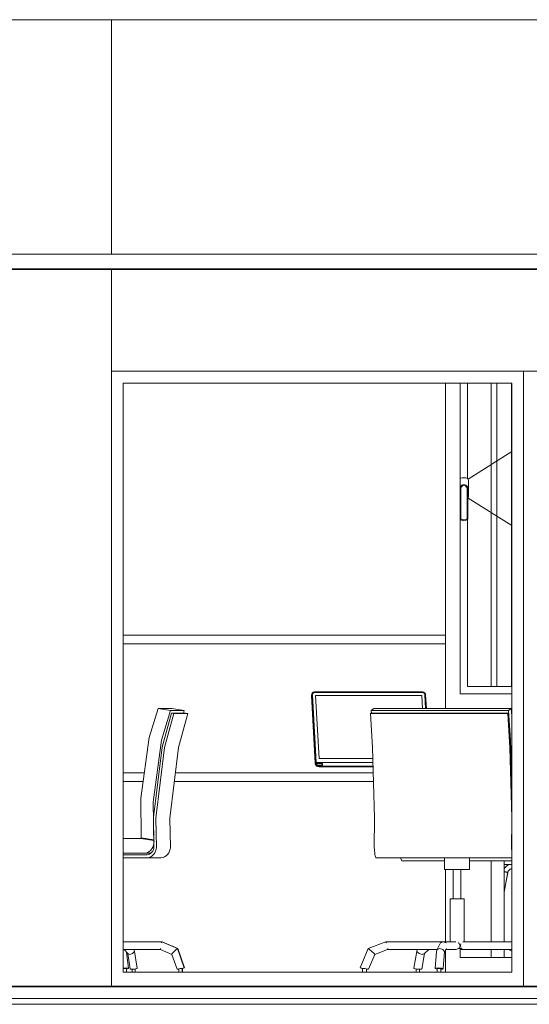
# Model space of a CAD drawing. Header units: millimetres. Extents: x -30280 to 309309, y -17460 to 4378.
# Tile 98 of 256: x 56649 to 58387, y -12604 to -9244. Entities that reach past the tile are written whole.
import ezdxf

# ---------------------------------------------------------------- set-up
doc = ezdxf.new("R2010")
doc.units = ezdxf.units.MM
doc.header["$MEASUREMENT"] = 0
doc.linetypes.add('Wipeout_Contour', pattern=[1000, 0, -1000])
for name, color, linetype, lineweight in [('P1_P2_PLANTA PRIMERA_2_10_ESTR_Fotjats_Pluma_Nº__1', 7, 'Continuous', 5), ('P1_P2_PLANTA PRIMERA_2_12_FAÇ_Façana_Pluma_Nº__1', 7, 'Continuous', 5), ('P1_P2_PLANTA PRIMERA_2_12_FAÇ_Façana_Pluma_Nº__47', 7, 'Continuous', 20), ('P1_P2_PLANTA PRIMERA_2_Nuevo_07_CR_Cel Ras pladur_Pluma_Nº__1', 7, 'Continuous', 5), ('P1_P2_PLANTA PRIMERA_2_Nuevo_07_CR_Cel Ras_lames_Pluma_Nº__1', 7, 'Continuous', 5), ('P1_P2_PLANTA PRIMERA_2_Nuevo_08_E_Envans secs_Pluma_Nº__1', 7, 'Continuous', 5), ('P1_P2_PLANTA PRIMERA_2_Nuevo_08_E_Envans secs_Pluma_Nº__47', 7, 'Continuous', 20), ('P1_P2_PLANTA PRIMERA_2_Nuevo_09_EI_Mobiliari general_Pluma_Nº__1', 7, 'Continuous', 5), ('P1_P2_PLANTA PRIMERA_2_Nuevo_14_PAV_Soft Light Grey 0554_Pluma_Nº__29', 7, 'Continuous', 20)]:
    doc.layers.add(name, color=color, linetype=linetype, lineweight=lineweight)
doc.layers.add('P1_P2_PLANTA PRIMERA_2_12_FAÇ_Façana_Pluma_Nº__3', color=7, linetype='Continuous', lineweight=5, true_color=0xa4a4a4)
doc.layers.add('P1_P2_PLANTA PRIMERA_2_Nuevo_08_E_Envans secs_Pluma_Nº__3', color=7, linetype='Continuous', lineweight=5, true_color=0xa4a4a4)
doc.layers.add('P1_P2_PLANTA PRIMERA_2_Nuevo_08_E_Envans secs', color=7, linetype='Continuous')

msp = doc.modelspace()

# ---------------------------------------------------------------- linework, layer by layer
at = {"layer": 'P1_P2_PLANTA PRIMERA_2_10_ESTR_Fotjats_Pluma_Nº__1', "color": 7, "linetype": 'Continuous', "lineweight": 5}
for p, q in [((73152, -12584.4), (36809, -12584.4)), ((73152, -12604.4), (36809, -12604.4))]:
    msp.add_line(p, q, dxfattribs=at)

# ---------------------------------------------------------------- wipeouts: each hides what was drawn before it
at = {"color": 254, "linetype": 'Wipeout_Contour', "lineweight": 0, "ltscale": 286801.87478}
msp.add_wipeout([(56145.9, -9244.4), (56145.9, -10044.4), (56427.7, -10044.4), (56961.9, -10044.4), (56961.9, -9244.4)], dxfattribs=at).dxf.layer = 'P1_P2_PLANTA PRIMERA_2_Nuevo_08_E_Envans secs'
at = {"color": 254, "linetype": 'Wipeout_Contour', "lineweight": 0, "ltscale": 230752.670218}
msp.add_wipeout([(56145.9, -12542.4), (56961.9, -12542.4), (56961.9, -10097.4), (56145.9, -10097.4)], dxfattribs=at).dxf.layer = 'P1_P2_PLANTA PRIMERA_2_Nuevo_08_E_Envans secs'
at = {"color": 254, "linetype": 'Wipeout_Contour', "lineweight": 0, "ltscale": 238081.105446}
msp.add_wipeout([(58367.4, -10484.4), (58367.4, -12542.4), (58407.4, -12542.4), (58407.4, -10484.4)], dxfattribs=at).dxf.layer = 'P1_P2_PLANTA PRIMERA_2_Nuevo_08_E_Envans secs'

# ---------------------------------------------------------------- next in the draw order: linework, layer by layer
at = {"layer": 'P1_P2_PLANTA PRIMERA_2_Nuevo_07_CR_Cel Ras_lames_Pluma_Nº__1', "color": 7, "linetype": 'Continuous', "lineweight": 5}
msp.add_line((56727.7, -10094.4), (56427.7, -10094.4), dxfattribs=at)

# ---------------------------------------------------------------- next in the draw order: wipeouts: each hides what was drawn before it
at = {"color": 254, "linetype": 'Wipeout_Contour', "lineweight": 0, "ltscale": 237793.591105}
msp.add_wipeout([(60355.9, -9244.4), (56961.9, -9244.4), (56961.9, -10044.4), (60355.9, -10044.4)], dxfattribs=at).dxf.layer = 'P1_P2_PLANTA PRIMERA_2_Nuevo_08_E_Envans secs'
at = {"color": 254, "linetype": 'Wipeout_Contour', "lineweight": 0, "ltscale": 358453.500359}
msp.add_wipeout([(59227.4, -10484.4), (59267.4, -10484.4), (59267.4, -10444.4), (58367.4, -10444.4), (58367.4, -10484.4), (58407.4, -10484.4)], dxfattribs=at).dxf.layer = 'P1_P2_PLANTA PRIMERA_2_Nuevo_08_E_Envans secs'
at = {"color": 254, "linetype": 'Wipeout_Contour', "lineweight": 0, "ltscale": 232548.015594}
msp.add_wipeout([(56961.9, -12494.4), (57001.9, -12494.4), (57001.9, -10484.4), (56961.9, -10484.4)], dxfattribs=at).dxf.layer = 'P1_P2_PLANTA PRIMERA_2_Nuevo_08_E_Envans secs'

# ---------------------------------------------------------------- next in the draw order: linework, layer by layer
at = {"layer": 'P1_P2_PLANTA PRIMERA_2_10_ESTR_Fotjats_Pluma_Nº__1', "color": 7, "linetype": 'Continuous', "lineweight": 5}
msp.add_line((63927.1, -9244.4), (36809, -9244.4), dxfattribs=at)
at = {"layer": 'P1_P2_PLANTA PRIMERA_2_Nuevo_07_CR_Cel Ras pladur_Pluma_Nº__1', "color": 7, "linetype": 'Continuous', "lineweight": 5, "flags": 128}
msp.add_lwpolyline([(60627.7, -10044.4), (60327.7, -10044.4), (60027.7, -10044.4), (59727.7, -10044.4), (59427.7, -10044.4), (59127.7, -10044.4), (58827.7, -10044.4), (58527.7, -10044.4), (58227.7, -10044.4), (57927.7, -10044.4), (57627.7, -10044.4), (57327.7, -10044.4), (57027.7, -10044.4), (56727.7, -10044.4), (56427.7, -10044.4)], dxfattribs=at)
at = {"layer": 'P1_P2_PLANTA PRIMERA_2_Nuevo_08_E_Envans secs_Pluma_Nº__47', "color": 7, "linetype": 'Continuous', "lineweight": 20}
msp.add_line((56961.9, -10044.4), (56961.9, -9244.4), dxfattribs=at)

# ---------------------------------------------------------------- next in the draw order: wipeouts: each hides what was drawn before it
at = {"color": 254, "linetype": 'Wipeout_Contour', "lineweight": 0, "ltscale": 237904.01248}
msp.add_wipeout([(58367.4, -10484.4), (58327.4, -10484.4), (58327.4, -12494.4), (58367.4, -12494.4)], dxfattribs=at).dxf.layer = 'P1_P2_PLANTA PRIMERA_2_Nuevo_08_E_Envans secs'

# ---------------------------------------------------------------- next in the draw order: wipeouts: each hides what was drawn before it
at = {"color": 254, "linetype": 'Wipeout_Contour', "lineweight": 0, "ltscale": 351646.646713}
msp.add_wipeout([(56961.9, -10484.4), (57001.9, -10484.4), (58327.4, -10484.4), (58367.4, -10484.4), (58367.4, -10444.4), (56961.9, -10444.4)], dxfattribs=at).dxf.layer = 'P1_P2_PLANTA PRIMERA_2_Nuevo_08_E_Envans secs'
at = {"color": 254, "linetype": 'Wipeout_Contour', "lineweight": 0, "ltscale": 354037.469246}
msp.add_wipeout([(56961.9, -12542.4), (58367.4, -12542.4), (58367.4, -12494.4), (58327.4, -12494.4), (57001.9, -12494.4), (56961.9, -12494.4)], dxfattribs=at).dxf.layer = 'P1_P2_PLANTA PRIMERA_2_Nuevo_08_E_Envans secs'

# ---------------------------------------------------------------- next in the draw order: linework, layer by layer
at = {"layer": 'P1_P2_PLANTA PRIMERA_2_Nuevo_08_E_Envans secs_Pluma_Nº__1', "color": 7, "linetype": 'Continuous', "lineweight": 5}
for p, q in [((56961.9, -12494.4), (56961.9, -10484.4)), ((58367.4, -10484.4), (58367.4, -12494.4)), ((56961.9, -12542.4), (56961.9, -12494.4)), ((58367.4, -12494.4), (58367.4, -12542.4))]:
    msp.add_line(p, q, dxfattribs=at)
at = {"layer": 'P1_P2_PLANTA PRIMERA_2_Nuevo_14_PAV_Soft Light Grey 0554_Pluma_Nº__29', "color": 7, "linetype": 'Continuous', "lineweight": 20}
for p, q in [((63927.1, -12542.4), (39407.1, -12542.4)), ((63927.1, -12544.4), (39407.1, -12544.4))]:
    msp.add_line(p, q, dxfattribs=at)

# ---------------------------------------------------------------- next in the draw order: wipeouts: each hides what was drawn before it
at = {"color": 254, "linetype": 'Wipeout_Contour', "lineweight": 0, "ltscale": 238209.056458}
msp.add_wipeout([(56961.9, -10097.4), (56961.9, -10444.4), (60355.9, -10444.4), (60355.9, -10097.4)], dxfattribs=at).dxf.layer = 'P1_P2_PLANTA PRIMERA_2_Nuevo_08_E_Envans secs'
at = {"color": 254, "linetype": 'Wipeout_Contour', "lineweight": 0, "ltscale": 235225.98252}
msp.add_wipeout([(57001.9, -10484.4), (57001.9, -12494.4), (58327.4, -12494.4), (58327.4, -10484.4)], dxfattribs=at).dxf.layer = 'P1_P2_PLANTA PRIMERA_2_Nuevo_08_E_Envans secs'

# ---------------------------------------------------------------- next in the draw order: linework, layer by layer
at = {"layer": 'P1_P2_PLANTA PRIMERA_2_12_FAÇ_Façana_Pluma_Nº__1', "color": 7, "linetype": 'Continuous', "lineweight": 5}
for p, q in [((58277.1, -11519.4), (58277.1, -10484.4)), ((58327.1, -10484.4), (58327.1, -11519.4)), ((58302.1, -12114.4), (58302.1, -12391.4)), ((58302.1, -12417.4), (58302.1, -12444.4))]:
    msp.add_line(p, q, dxfattribs=at)
at = {"layer": 'P1_P2_PLANTA PRIMERA_2_12_FAÇ_Façana_Pluma_Nº__3', "color": 253, "linetype": 'Continuous', "lineweight": 5, "true_color": 0xa4a4a4}
for p, q in [((58152, -10840.7), (58152, -10484.4)), ((58177, -10810.3), (58177, -10484.4)), ((58327.4, -10718.1), (58178.6, -10811.9)), ((58153.5, -10808.8), (58152, -10810.3)), ((58158.5, -10807.4), (58153.5, -10808.8)), ((58170.5, -10807.4), (58158.5, -10807.4)), ((58175.5, -10808.8), (58170.5, -10807.4)), ((58179.1, -10812.4), (58175.5, -10808.8)), ((58180.5, -10817.4), (58179.1, -10812.4)), ((58180.5, -10871.4), (58180.5, -10817.4)), ((58151, -10844.4), (58152.8, -10837.7)), ((58151, -10948.4), (58151, -10844.4)), ((58152.8, -10837.7), (58157.7, -10832.7)), ((58154, -10844.8), (58155.4, -10839.2)), ((58154, -10947.5), (58154, -10844.8)), ((58155.4, -10839.2), (58159.3, -10835.4)), ((58157.7, -10832.7), (58164.5, -10830.9)), ((58159.3, -10835.4), (58164.5, -10834)), ((58164.5, -10830.9), (58171.2, -10832.7)), ((58164.5, -10834), (58169.6, -10835.4)), ((58169.6, -10835.4), (58173.5, -10839.2)), ((58171.2, -10832.7), (58176.1, -10837.7)), ((58173.5, -10839.2), (58175, -10844.8)), ((58175, -10844.8), (58175, -10947.5)), ((58176.1, -10837.7), (58178, -10844.4)), ((58178, -10844.4), (58178, -10948.4)), ((58178, -10877.6), (58179.1, -10876.4)), ((58327.4, -10970.8), (58178.6, -10877)), ((58179.1, -10876.4), (58180.5, -10871.4)), ((58153, -10951.4), (58151, -10948.4)), ((58152, -11544.4), (58152, -10949.9)), ((58164.5, -10954.4), (58153, -10951.4)), ((58154.8, -10948.8), (58154, -10947.5)), ((58164.5, -10951.3), (58154.8, -10948.8)), ((58174.1, -10948.8), (58164.5, -10951.3)), ((58176, -10951.4), (58164.5, -10954.4)), ((58175, -10947.5), (58174.1, -10948.8)), ((58178, -10948.4), (58176, -10951.4)), ((58177, -11519.4), (58177, -10949.9)), ((58327.4, -11519.4), (58177, -11519.4)), ((58327.4, -11544.4), (58152, -11544.4)), ((58152, -12444.4), (58152, -12415)), ((58327.4, -12444.4), (58152, -12444.4))]:
    msp.add_line(p, q, dxfattribs=at)
at = {"layer": 'P1_P2_PLANTA PRIMERA_2_12_FAÇ_Façana_Pluma_Nº__47', "color": 7, "linetype": 'Continuous', "lineweight": 20}
for p, q in [((58257.1, -11519.4), (58257.1, -10484.4)), ((58257.1, -12391.4), (58257.1, -12114.4)), ((58257.1, -12444.4), (58257.1, -12417.4))]:
    msp.add_line(p, q, dxfattribs=at)
at = {"layer": 'P1_P2_PLANTA PRIMERA_2_Nuevo_07_CR_Cel Ras pladur_Pluma_Nº__1', "color": 7, "linetype": 'Continuous', "lineweight": 5}
msp.add_line((63927.1, -10097.4), (39395.1, -10097.4), dxfattribs=at)
at = {"layer": 'P1_P2_PLANTA PRIMERA_2_Nuevo_07_CR_Cel Ras_lames_Pluma_Nº__1', "color": 7, "linetype": 'Continuous', "lineweight": 5}
for p, q in [((57027.7, -10094.4), (56727.7, -10094.4)), ((57327.7, -10094.4), (57027.7, -10094.4)), ((57627.7, -10094.4), (57327.7, -10094.4)), ((57927.7, -10094.4), (57627.7, -10094.4)), ((58227.7, -10094.4), (57927.7, -10094.4)), ((58527.7, -10094.4), (58227.7, -10094.4))]:
    msp.add_line(p, q, dxfattribs=at)
at = {"layer": 'P1_P2_PLANTA PRIMERA_2_Nuevo_08_E_Envans secs_Pluma_Nº__1', "color": 7, "linetype": 'Continuous', "lineweight": 5}
for p, q in [((56961.9, -10444.4), (58367.4, -10444.4)), ((56961.9, -10484.4), (56961.9, -10444.4)), ((58367.4, -10444.4), (58367.4, -10484.4)), ((57001.9, -10484.4), (57001.9, -12494.4)), ((58327.4, -10484.4), (57001.9, -10484.4)), ((58327.4, -12494.4), (58327.4, -10484.4)), ((57001.9, -12494.4), (58327.4, -12494.4))]:
    msp.add_line(p, q, dxfattribs=at)
at = {"layer": 'P1_P2_PLANTA PRIMERA_2_Nuevo_08_E_Envans secs_Pluma_Nº__3', "color": 253, "linetype": 'Continuous', "lineweight": 5, "true_color": 0xa4a4a4}
msp.add_line((59267.4, -10444.4), (58367.4, -10444.4), dxfattribs=at)
at = {"layer": 'P1_P2_PLANTA PRIMERA_2_Nuevo_08_E_Envans secs_Pluma_Nº__47', "color": 7, "linetype": 'Continuous', "lineweight": 20}
for p, q in [((56961.9, -10444.4), (56961.9, -10097.4)), ((58102, -10484.4), (58102, -11344.4)), ((58102, -11374.4), (58102, -11594.9)), ((58102, -12144.4), (58102, -12391.4)), ((58102, -12419), (58102, -12494.4))]:
    msp.add_line(p, q, dxfattribs=at)
at = {"layer": 'P1_P2_PLANTA PRIMERA_2_Nuevo_09_EI_Mobiliari general_Pluma_Nº__1', "color": 7, "linetype": 'Continuous', "lineweight": 5}
for p, q in [((57001.9, -11344.4), (58102, -11344.4)), ((58102, -11374.4), (58102, -11344.4)), ((57001.9, -11374.4), (58102, -11374.4)), ((57644.1, -11550.3), (57644.3, -11547.9)), ((57656.5, -11782.1), (57644.1, -11550.3)), ((57644.3, -11547.9), (57645.2, -11545.6)), ((57644.3, -11547.9), (57657.5, -11779.7)), ((57645.3, -11545.4), (57645.1, -11547.9)), ((57646.2, -11543.1), (57645.2, -11545.6)), ((57646.2, -11543.1), (57645.3, -11545.4)), ((57647.7, -11541.1), (57646.2, -11543.1)), ((57647.7, -11546), (57647.6, -11547.9)), ((57647.6, -11547.9), (57660, -11779.7)), ((57649.7, -11539.6), (57647.7, -11541.1)), ((57648.4, -11544.3), (57647.7, -11546)), ((57649.5, -11542.8), (57648.4, -11544.3)), ((57651, -11541.7), (57649.5, -11542.8)), ((57652, -11538.7), (57649.7, -11539.6)), ((57652.8, -11541), (57651, -11541.7)), ((57654.6, -11538.4), (57652, -11538.7)), ((57654.7, -11540.7), (57652.8, -11541)), ((58023.2, -11538.4), (57654.6, -11538.4)), ((58023.3, -11540.7), (57654.7, -11540.7)), ((57670, -11765.9), (57658.4, -11550.9)), ((57658.4, -11550.9), (58020.7, -11550.9)), ((58020.7, -11550.9), (58023, -11594.9)), ((58025.8, -11538.7), (58023.2, -11538.4)), ((58025.2, -11541), (58023.3, -11540.7)), ((58027.1, -11541.7), (58025.2, -11541)), ((58028.2, -11539.6), (58025.8, -11538.7)), ((58028.7, -11542.8), (58027.1, -11541.7)), ((58030.4, -11541.1), (58028.2, -11539.6)), ((58030, -11544.3), (58028.7, -11542.8)), ((58030.8, -11546), (58030, -11544.3)), ((58032.1, -11543.1), (58030.4, -11541.1)), ((58031.2, -11547.9), (58030.8, -11546)), ((58033.7, -11594.9), (58031.2, -11547.9)), ((58033.2, -11545.4), (58032.1, -11543.1)), ((58033.7, -11547.9), (58033.2, -11545.4)), ((58036.2, -11594.9), (58033.7, -11547.9)), ((57120.9, -11594.9), (57091.1, -11693.8)), ((57163, -11602.1), (57120.9, -11594.9)), ((57168.4, -11594.9), (57120.9, -11594.9)), ((57133, -11703.1), (57163, -11602.1)), ((57166.6, -11611), (57134.8, -11726.8)), ((57143.3, -11727.9), (57175.2, -11611.8)), ((57210.5, -11602.1), (57163, -11602.1)), ((57175.2, -11611.8), (57166.6, -11611)), ((57214.1, -11611), (57166.6, -11611)), ((57210.5, -11602.1), (57168.4, -11594.9)), ((57222.7, -11611.8), (57175.2, -11611.8)), ((57190.9, -11727.9), (57222.7, -11611.8)), ((57207.9, -11611), (57210.5, -11602.1)), ((57222.7, -11611.8), (57214.1, -11611)), ((57845.3, -11611.8), (57847.2, -11611)), ((57852.4, -11727.9), (57845.3, -11611.8)), ((57845.3, -11611.8), (58313.6, -11611.8)), ((57847.2, -11611), (58315.5, -11611)), ((57848, -11602.1), (57857.4, -11594.9)), ((57848.6, -11611), (57848, -11602.1)), ((57848, -11602.1), (58316.3, -11602.1)), ((57857.4, -11594.9), (58325.7, -11594.9)), ((58313.6, -11611.8), (58315.5, -11611)), ((58320.7, -11727.9), (58313.6, -11611.8)), ((58315.5, -11611), (58322.6, -11726.8)), ((58316.3, -11602.1), (58325.7, -11594.9)), ((58323, -11703.1), (58316.3, -11602.1)), ((58325.7, -11594.9), (58327.4, -11619.5)), ((57091.1, -11693.8), (57062, -11900.7)), ((57104.1, -11914.1), (57133, -11703.1)), ((58327.4, -11846), (58323, -11703.1)), ((57134.8, -11726.8), (57105, -11966.1)), ((57113.3, -11969), (57143.3, -11727.9)), ((57160.8, -11969), (57190.9, -11727.9)), ((57859.1, -11969), (57852.4, -11727.9)), ((58327.4, -11967.7), (58320.7, -11727.9)), ((58322.6, -11726.8), (58327.4, -11897.9)), ((57657, -11784.6), (57656.5, -11782.1)), ((57658.1, -11786.9), (57657, -11784.6)), ((57657.5, -11779.7), (57658, -11782.1)), ((57658, -11782.1), (57659.1, -11784.4)), ((57659.8, -11788.8), (57658.1, -11786.9)), ((57659.1, -11784.4), (57660, -11785.5)), ((57660, -11789), (57659.8, -11788.8)), ((57660, -11791.9), (57660, -11779.2)), ((57660, -11779.7), (57660, -11779.8)), ((57670.1, -11793.7), (57660, -11791.9)), ((57696.5, -11779.2), (57660.1, -11779.2)), ((57660.1, -11791.9), (57696.5, -11791.9)), ((57660.6, -11783.7), (57660.5, -11784.3)), ((57660.5, -11784.3), (57660.5, -11784.9)), ((57660.5, -11784.9), (57660.5, -11785.5)), ((57660.5, -11785.5), (57660.5, -11786.2)), ((57660.5, -11786.2), (57660.5, -11786.8)), ((57660.5, -11786.8), (57660.6, -11787.3)), ((57660.7, -11783.1), (57660.6, -11783.3)), ((57660.6, -11783.3), (57660.6, -11783.7)), ((57660.6, -11787.3), (57660.6, -11787.7)), ((57660.6, -11787.7), (57660.7, -11788)), ((57660.8, -11783), (57660.7, -11783.1)), ((57660.7, -11788), (57660.8, -11788.1)), ((57678.8, -11783), (57660.8, -11783)), ((57660.8, -11788.1), (57678.8, -11788.1)), ((57663.1, -11783.7), (57663, -11784.3)), ((57663, -11784.3), (57663, -11784.9)), ((57663, -11784.9), (57663, -11785.5)), ((57663, -11785.5), (57663, -11786.2)), ((57663, -11786.2), (57663, -11786.8)), ((57663, -11786.8), (57663.1, -11787.3)), ((57663.2, -11783.3), (57663.1, -11783.7)), ((57663.1, -11787.3), (57663.2, -11787.7)), ((57663.3, -11783.1), (57663.2, -11783.3)), ((57663.2, -11787.7), (57663.3, -11788)), ((57663.3, -11783), (57663.3, -11783.1)), ((57663.3, -11788), (57663.3, -11788.1)), ((57853.4, -11765.9), (57670, -11765.9)), ((57678.9, -11783.1), (57678.8, -11783)), ((57678.8, -11788.1), (57678.9, -11788)), ((57679, -11783.3), (57678.9, -11783.1)), ((57678.9, -11788), (57679, -11787.7)), ((57679.1, -11783.7), (57679, -11783.3)), ((57679, -11787.7), (57679.1, -11787.3)), ((57679.1, -11784.3), (57679.1, -11783.7)), ((57679.2, -11784.9), (57679.1, -11784.3)), ((57679.1, -11786.8), (57679.2, -11786.2)), ((57679.1, -11787.3), (57679.1, -11786.8)), ((57679.2, -11785.5), (57679.2, -11784.9)), ((57679.2, -11786.2), (57679.2, -11785.5)), ((57680.6, -11784.3), (57680.5, -11784.9)), ((57680.5, -11784.9), (57680.5, -11785.5)), ((57680.5, -11785.5), (57680.5, -11786.2)), ((57680.5, -11786.2), (57680.6, -11786.8)), ((57680.7, -11783.3), (57680.6, -11783.7)), ((57680.6, -11783.7), (57680.6, -11784.3)), ((57680.6, -11786.8), (57680.6, -11787.3)), ((57680.6, -11787.3), (57680.7, -11787.7)), ((57680.8, -11783.1), (57680.7, -11783.3)), ((57680.7, -11787.7), (57680.8, -11788)), ((57680.9, -11783), (57680.8, -11783.1)), ((57680.8, -11788), (57680.9, -11788.1)), ((57681.4, -11783), (57680.9, -11783)), ((57680.9, -11788.1), (57681.4, -11788.1)), ((57681.5, -11783.1), (57681.4, -11783)), ((57681.4, -11788.1), (57681.5, -11788)), ((57681.6, -11783.3), (57681.5, -11783.1)), ((57681.5, -11788), (57681.6, -11787.7)), ((57681.7, -11783.7), (57681.6, -11783.3)), ((57681.6, -11787.7), (57681.7, -11787.3)), ((57681.8, -11784.3), (57681.7, -11783.7)), ((57681.7, -11787.3), (57681.8, -11786.8)), ((57681.8, -11784.9), (57681.8, -11784.3)), ((57681.8, -11785.5), (57681.8, -11784.9)), ((57681.8, -11786.2), (57681.8, -11785.5)), ((57681.8, -11786.8), (57681.8, -11786.2)), ((57697.2, -11779.2), (57696.5, -11779.2)), ((57696.5, -11791.9), (57697.2, -11791.9)), ((57698.6, -11779.2), (57697.2, -11779.2)), ((57697.2, -11791.9), (57698.6, -11791.9)), ((57700.5, -11779.2), (57698.6, -11779.2)), ((57698.6, -11791.9), (57700.5, -11791.9)), ((57702.8, -11779.2), (57700.5, -11779.2)), ((57700.5, -11791.9), (57702.8, -11791.9)), ((57705.4, -11779.2), (57702.8, -11779.2)), ((57702.8, -11791.9), (57705.4, -11791.9)), ((57708, -11779.2), (57705.4, -11779.2)), ((57705.4, -11791.9), (57708, -11791.9)), ((57853.8, -11779.2), (57708, -11779.2)), ((57708, -11791.9), (57854.1, -11791.9)), ((57001.9, -11814.4), (57074.1, -11814.4)), ((57180.1, -11814.4), (57854.8, -11814.4)), ((57670.9, -11793.8), (57670.1, -11793.7)), ((57675, -11794.4), (57670.9, -11793.8)), ((57675, -11794.4), (57710.1, -11794.4)), ((57706.5, -11793.7), (57707.1, -11793.8)), ((57707.1, -11793.8), (57710.1, -11794.4)), ((57710.1, -11794.4), (57854.2, -11794.4)), ((57001.9, -11844.4), (57069.9, -11844.4)), ((57176.3, -11844.4), (57855.6, -11844.4)), ((57062, -11900.7), (57063.7, -12035.8)), ((57106.2, -12043.1), (57104.1, -11914.1)), ((57105, -11966.1), (57104.8, -11967.4)), ((57104.8, -11967.4), (57105.7, -12013.3)), ((57115.3, -12070.4), (57113.3, -11969)), ((57162.9, -12070.4), (57160.8, -11969)), ((57858.6, -12070.4), (57859.1, -11969)), ((58327, -12070.4), (58327.4, -11977)), ((57105.7, -12013.3), (57106.3, -12046)), ((57062.4, -12038.4), (57001.9, -12038.4)), ((57106.5, -12046), (57062.4, -12038.4)), ((57079, -12038.4), (57062.4, -12038.4)), ((57063.7, -12035.8), (57106.2, -12043.1)), ((57102.7, -12068.3), (57105.2, -12061.5)), ((57105.2, -12061.5), (57106.7, -12054.4)), ((57106.3, -12043.1), (57106.2, -12043.1)), ((57106.3, -12046), (57106.5, -12055.1)), ((57106.9, -12046.1), (57106.5, -12046)), ((57106.5, -12055.1), (57106.8, -12068.9)), ((57106.7, -12054.4), (57107.1, -12047)), ((57107.1, -12047), (57106.9, -12046.1)), ((57001.9, -12088.4), (57081.1, -12088.4)), ((57081.3, -12094.4), (57001.9, -12094.4)), ((57081.1, -12088.4), (57084.1, -12087.4)), ((57096.8, -12088.4), (57081.1, -12088.4)), ((57083.5, -12094.4), (57081.3, -12094.4)), ((57088, -12093.5), (57083.5, -12094.4)), ((57084.1, -12087.4), (57089.8, -12084.1)), ((57092.2, -12091.7), (57088, -12093.5)), ((57089.8, -12084.1), (57094.9, -12079.7)), ((57096.1, -12089.1), (57092.2, -12091.7)), ((57094.9, -12079.7), (57099.2, -12074.4)), ((57099.6, -12085.7), (57096.1, -12089.1)), ((57099.2, -12074.4), (57102.7, -12068.3)), ((57102.5, -12081.7), (57099.6, -12085.7)), ((57101.1, -12097.3), (57105.7, -12092.8)), ((57104.8, -12077.2), (57102.5, -12081.7)), ((57106.3, -12072.2), (57104.8, -12077.2)), ((57105.7, -12092.8), (57109.6, -12087.5)), ((57106.8, -12068.9), (57106.3, -12072.2)), ((57109.6, -12087.5), (57112.6, -12081.4)), ((57112.6, -12081.4), (57114.6, -12074.8)), ((57114.6, -12074.8), (57115.3, -12070.4)), ((57148.6, -12097.3), (57153.3, -12092.8)), ((57153.3, -12092.8), (57157.1, -12087.5)), ((57157.1, -12087.5), (57160.1, -12081.4)), ((57160.1, -12081.4), (57162.2, -12074.8)), ((57162.2, -12074.8), (57162.9, -12070.4)), ((57858.8, -12074.8), (57858.6, -12070.4)), ((57859.2, -12081.4), (57858.8, -12074.8)), ((57859.9, -12087.5), (57859.2, -12081.4)), ((57860.7, -12092.8), (57859.9, -12087.5)), ((57861.8, -12097.3), (57860.7, -12092.8)), ((58327.1, -12074.8), (58327, -12070.4)), ((58327.4, -12078.7), (58327.1, -12074.8)), ((57001.9, -12104.4), (57081.3, -12104.4)), ((57081.3, -12104.4), (57084.3, -12104.4)), ((57084.3, -12104.4), (57090.2, -12103.2)), ((57131.8, -12104.4), (57084.3, -12104.4)), ((57090.2, -12103.2), (57095.9, -12100.8)), ((57095.9, -12100.8), (57101.1, -12097.3)), ((57131.8, -12104.4), (57137.8, -12103.2)), ((57137.8, -12103.2), (57143.4, -12100.8)), ((57143.4, -12100.8), (57148.6, -12097.3)), ((57862.9, -12100.8), (57861.8, -12097.3)), ((57864.2, -12103.2), (57862.9, -12100.8)), ((57865.5, -12104.4), (57864.2, -12103.2)), ((57865.5, -12104.4), (58327.4, -12104.4)), ((57953, -12114.4), (57948.4, -12104.4)), ((57953, -12114.4), (58098.1, -12114.4)), ((58098.1, -12144.4), (58098.1, -12104.4)), ((58183.9, -12144.4), (58183.9, -12104.4)), ((58183.9, -12114.4), (58327.4, -12114.4)), ((58302.1, -12129.6), (58302.4, -12127.9)), ((58327.4, -12127.9), (58302.1, -12127.9)), ((58314, -12129.9), (58318.3, -12127.9)), ((58104.7, -12144.4), (58098.1, -12144.4)), ((58132.6, -12144.4), (58104.7, -12144.4)), ((58128.1, -12244.4), (58128.1, -12144.4)), ((58165.4, -12144.4), (58132.6, -12144.4)), ((58153.9, -12244.4), (58153.9, -12144.4)), ((58183.9, -12144.4), (58165.4, -12144.4)), ((58302.1, -12141.4), (58305.2, -12137.1)), ((58303, -12152.2), (58302.1, -12152.1)), ((58302.1, -12221.7), (58314.3, -12152.9)), ((58302.1, -12219.4), (58313.6, -12155.3)), ((58304.4, -12152.3), (58303, -12152.2)), ((58305.7, -12152.6), (58304.4, -12152.3)), ((58305.2, -12137.1), (58309.2, -12133.1)), ((58307.1, -12152.8), (58305.7, -12152.6)), ((58308.4, -12153.1), (58307.1, -12152.8)), ((58309.7, -12153.4), (58308.4, -12153.1)), ((58309.2, -12133.1), (58314, -12129.9)), ((58310.8, -12153.8), (58309.7, -12153.4)), ((58311.8, -12154.1), (58310.8, -12153.8)), ((58312.6, -12154.4), (58311.8, -12154.1)), ((58313.1, -12154.8), (58312.6, -12154.4)), ((58313.5, -12155.1), (58313.1, -12154.8)), ((58313.6, -12155.3), (58313.5, -12155.1)), ((58313.6, -12155.3), (58314.4, -12152.5)), ((58314.4, -12152.5), (58315.6, -12149.8)), ((58315.6, -12149.9), (58317.2, -12147.6)), ((58317.2, -12147.6), (58319.4, -12145.5)), ((58319.4, -12145.5), (58321.8, -12143.8)), ((58321.8, -12143.8), (58324.5, -12142.6)), ((58324.5, -12142.6), (58327.4, -12141.9)), ((58121, -12244.4), (58117.4, -12244.4)), ((58117.4, -12391.4), (58117.4, -12244.4)), ((58136.4, -12244.4), (58121, -12244.4)), ((58154.4, -12244.4), (58136.4, -12244.4)), ((58164.6, -12244.4), (58154.4, -12244.4)), ((58164.6, -12391.4), (58164.6, -12244.4)), ((57134.1, -12391.4), (57001.9, -12391.4)), ((57132.4, -12395.2), (57134.1, -12391.4)), ((57135, -12391.4), (57134.1, -12391.4)), ((57186.8, -12414.5), (57134.1, -12391.4)), ((57134.9, -12391.8), (57135, -12391.4)), ((57187.9, -12414.5), (57135, -12391.4)), ((57837.8, -12414.5), (57898.2, -12391.4)), ((57900.3, -12395.2), (57898.2, -12391.4)), ((57898.2, -12391.4), (58093.9, -12391.4)), ((58072.9, -12417.4), (58084.2, -12395.2)), ((58093.9, -12391.4), (58084.2, -12395.2)), ((58103.9, -12395.2), (58093.9, -12391.4)), ((58093.9, -12391.4), (58136.4, -12391.4)), ((58146.9, -12395.2), (58144.8, -12394.4)), ((58151, -12404.4), (58146.9, -12395.2)), ((58327.4, -12391.4), (58160.5, -12391.4)), ((57129.2, -12417.4), (57001.9, -12417.4)), ((57018.2, -12431.3), (57004.9, -12417.4)), ((57019.6, -12482.3), (57013.4, -12426.3)), ((57018.2, -12431.3), (57025, -12434.2)), ((57026.1, -12484), (57018.2, -12431.3)), ((57025, -12434.2), (57034.2, -12431.3)), ((57034.2, -12431.3), (57040.3, -12424.4)), ((57040.3, -12424.4), (57039.9, -12417.4)), ((57049.3, -12480.7), (57039.9, -12417.4)), ((57129.2, -12417.4), (57128.9, -12413.6)), ((57167.5, -12434.2), (57129.2, -12417.4)), ((57167.5, -12434.2), (57169.3, -12431.3)), ((57169.3, -12431.3), (57175.7, -12424.4)), ((57175.7, -12424.4), (57182.9, -12417.4)), ((57182.9, -12417.4), (57186.8, -12414.5)), ((57210.2, -12480), (57186.8, -12414.5)), ((57187.1, -12415.4), (57187.9, -12414.5)), ((57211.5, -12480), (57187.9, -12414.5)), ((57810.9, -12480), (57837.8, -12414.5)), ((57842.2, -12417.4), (57837.8, -12414.5)), ((57850.5, -12424.4), (57842.2, -12417.4)), ((57857.8, -12431.3), (57850.5, -12424.4)), ((57859.9, -12434.2), (57857.8, -12431.3)), ((57859.9, -12434.2), (57903.8, -12417.4)), ((57903.8, -12417.4), (57904.2, -12413.6)), ((57903.8, -12417.4), (58072.9, -12417.4)), ((57993.7, -12480.7), (58004.7, -12417.4)), ((58004.2, -12424.4), (58004.7, -12417.4)), ((58011.3, -12431.3), (58004.2, -12424.4)), ((58021.8, -12434.2), (58011.3, -12431.3)), ((58020.4, -12484), (58029.6, -12431.3)), ((58029.6, -12431.3), (58021.8, -12434.2)), ((58029.6, -12431.3), (58045, -12417.4)), ((58065.7, -12482.3), (58070.4, -12424.4)), ((58072.9, -12417.4), (58070.4, -12424.4)), ((58082.2, -12414.5), (58072.9, -12417.4)), ((58092.7, -12417.4), (58082.2, -12414.5)), ((58098.3, -12424.4), (58092.7, -12417.4)), ((58093.6, -12482.3), (58098.3, -12424.4)), ((58098.1, -12426.6), (58104.7, -12413.6)), ((58102.8, -12417.4), (58137, -12417.4)), ((58137, -12417.4), (58146.9, -12413.6)), ((58154.4, -12414.4), (58144.8, -12414.4)), ((58146.9, -12413.6), (58151, -12404.4)), ((58156.2, -12417.4), (58150.8, -12414.4)), ((58153.6, -12398.4), (58152.3, -12404.4)), ((58152.3, -12404.4), (58153.6, -12410.5)), ((58156.1, -12414.4), (58154.4, -12414.4)), ((58155.3, -12414.4), (58159.2, -12417.4)), ((58157.9, -12416.5), (58156.2, -12417.4)), ((58159.2, -12417.4), (58156.2, -12417.4)), ((58327.4, -12417.4), (58159.2, -12417.4)), ((58327.4, -12423.3), (58316, -12417.4)), ((57185.6, -12484.7), (57167.5, -12434.2)), ((57839.1, -12484.7), (57859.9, -12434.2)), ((57001.9, -12480.8), (57002.2, -12480.7)), ((57002.4, -12484.6), (57001.9, -12484.5)), ((57002.2, -12480.7), (57011.7, -12480)), ((57002.4, -12482.4), (57005.3, -12482.4)), ((57002.4, -12494.4), (57002.4, -12482.4)), ((57005.3, -12482.4), (57009.6, -12482.4)), ((57009.6, -12482.4), (57012.9, -12482.4)), ((57011.7, -12480), (57018.9, -12480.7)), ((57012.9, -12482.4), (57013.3, -12482.4)), ((57013.3, -12494.4), (57013.3, -12482.4)), ((57013.5, -12484), (57013.3, -12484)), ((57019.6, -12482.3), (57013.5, -12484)), ((57018.9, -12480.7), (57019.6, -12482.3)), ((57026.1, -12484), (57032.6, -12484.7)), ((57032.4, -12494.4), (57032.4, -12484.7)), ((57032.6, -12484.7), (57042, -12484)), ((57042, -12484), (57049, -12482.3)), ((57043.1, -12494.4), (57043.1, -12483.8)), ((57049, -12482.3), (57049.3, -12480.7)), ((57190.2, -12484), (57185.6, -12484.7)), ((57185.6, -12484.7), (57188.2, -12484)), ((57186.7, -12484.7), (57190.4, -12484)), ((57186.7, -12484.7), (57186.7, -12484.5)), ((57188.2, -12484), (57196.5, -12482.3)), ((57192.2, -12483.6), (57190.2, -12484)), ((57190.4, -12484), (57192.2, -12483.7)), ((57192.2, -12494.4), (57192.2, -12483.4)), ((57196.5, -12482.3), (57205.6, -12480.7)), ((57196.7, -12482.4), (57197.2, -12482.4)), ((57197.2, -12482.4), (57201.4, -12482.4)), ((57199.3, -12482.3), (57198.8, -12482.4)), ((57207.6, -12480.7), (57199.3, -12482.3)), ((57201.4, -12482.4), (57203.6, -12482.4)), ((57202.7, -12481.7), (57207.9, -12480.7)), ((57203.6, -12482.4), (57204.8, -12482.4)), ((57203.6, -12494.4), (57203.6, -12482.4)), ((57204.8, -12494.4), (57204.8, -12482.4)), ((57205.6, -12480.7), (57210.2, -12480)), ((57210.2, -12480), (57207.6, -12480.7)), ((57207.9, -12480.7), (57211.5, -12480)), ((57816.2, -12480.7), (57810.9, -12480)), ((57810.9, -12480), (57813.8, -12480.7)), ((57813.8, -12480.7), (57823.3, -12482.3)), ((57826.7, -12482.3), (57816.2, -12480.7)), ((57821, -12482.4), (57818.5, -12482.4)), ((57818.5, -12494.4), (57818.5, -12482.4)), ((57825.8, -12482.4), (57821, -12482.4)), ((57823.3, -12482.3), (57823.9, -12482.4)), ((57826.4, -12482.4), (57825.8, -12482.4)), ((57836.2, -12484), (57826.7, -12482.3)), ((57831.5, -12494.4), (57831.5, -12483.4)), ((57831.5, -12483.7), (57833.8, -12484)), ((57833.8, -12484), (57839.1, -12484.7)), ((57839.1, -12484.7), (57836.2, -12484)), ((57994.1, -12482.3), (57993.7, -12480.7)), ((58002.2, -12484), (57994.1, -12482.3)), ((58000.9, -12494.4), (58000.9, -12483.7)), ((58013, -12484.7), (58002.2, -12484)), ((58020.4, -12484), (58013, -12484.7)), ((58013.2, -12494.4), (58013.2, -12484.7)), ((58067.9, -12480.7), (58065.7, -12482.3)), ((58065.7, -12482.3), (58071.8, -12484)), ((58076.9, -12480), (58067.9, -12480.7)), ((58071.8, -12484), (58073.2, -12484.1)), ((58074.2, -12482.4), (58073.2, -12482.4)), ((58073.2, -12494.4), (58073.2, -12482.4)), ((58078.4, -12482.4), (58074.2, -12482.4)), ((58087.6, -12480.7), (58076.9, -12480)), ((58083.3, -12482.4), (58078.4, -12482.4)), ((58086.1, -12482.4), (58083.3, -12482.4)), ((58086.1, -12494.4), (58086.1, -12482.4)), ((58086.1, -12484.4), (58091.5, -12484)), ((58093.6, -12482.3), (58087.6, -12480.7)), ((58091.5, -12484), (58093.6, -12482.3))]:
    msp.add_line(p, q, dxfattribs=at)

doc.saveas('drawing.dxf')
